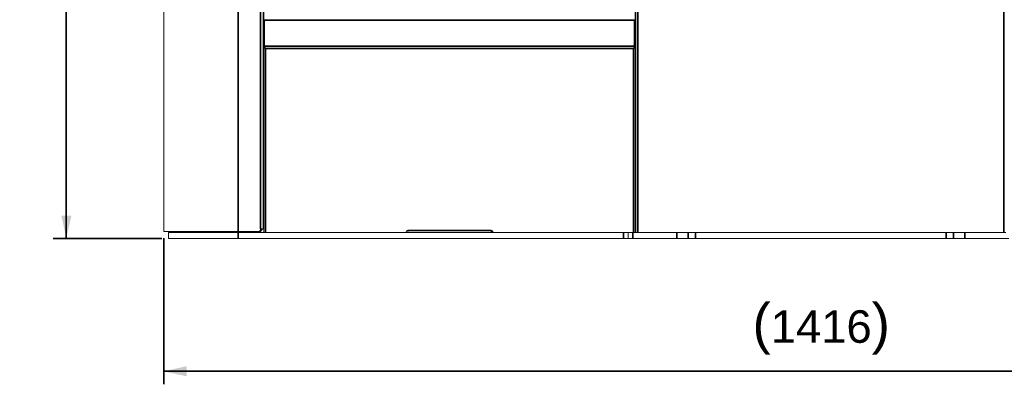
# Model space of a CAD drawing. Header units: millimetres. Extents: x 4 to 1188, y 1 to 840.
# Tile 79 of 197: x 431 to 583, y 248 to 304. Entities that reach past the tile are written whole.
import ezdxf

# ---------------------------------------------------------------- set-up
doc = ezdxf.new("R2010")
doc.units = ezdxf.units.MM
doc.layers.add('1', color=7, linetype='Continuous')
doc.styles.add('Arial Unicode MS', font='Arial Unicode MS')
doc.dimstyles.get("Standard").update_dxf_attribs({"dimtxt": 0.18, "dimasz": 0.18, "dimexe": 0.18, "dimexo": 0.0625, "dimgap": 0.09, "dimtad": 0, "dimtih": 1, "dimtoh": 1, "dimdec": 4, "dimzin": 0, "dimdsep": 46, "dimtxsty": 'Standard', "dimcen": 0.09, "dimadec": 0, "dimazin": 0, "dimtfac": 1, "dimtdec": 4, "dimtofl": 0, "dimtmove": 0, "dimatfit": 3, "dimfxl": 0, "dimtolj": 1, "dimtzin": 0, "dimarcsym": 0})

# ---------------------------------------------------------------- blocks, each defined once
blk = doc.blocks.new('_U2')
at = {"layer": '1', "color": 18, "lineweight": 35}
for p, q in [((452.2, 411.79), (436.13, 411.79)), ((438.13, 411.79), (438.13, 270.31)), ((452.84, 270.31), (436.13, 270.31))]:
    blk.add_line(p, q, dxfattribs=at)
at = {"layer": '1', "color": 18, "lineweight": 70}
for points in [[(438.13, 411.79), (438.91, 408.29), (437.36, 408.29)], [(438.13, 270.31), (437.36, 273.81), (438.91, 273.81)]]:
    blk.add_solid(points, dxfattribs=at)
at = {"layer": '1', "color": 18, "linetype": 'Continuous', "lineweight": 13, "insert": (437.38, 335.7), "char_height": 5, "attachment_point": 7, "rotation": 90, "line_spacing_factor": 1.047437, "style": 'Arial Unicode MS'}
blk.add_mtext('\\fArial Unicode MS|b0|i0;\\W1.0000;990', dxfattribs=at)
blk = doc.blocks.new('_U24')
at = {"layer": '1', "color": 18, "lineweight": 35}
for p, q in [((453.13, 270.36), (453.13, 247.87)), ((655.42, 270.36), (655.42, 247.87)), ((655.42, 249.87), (453.13, 249.87))]:
    blk.add_line(p, q, dxfattribs=at)
at = {"layer": '1', "color": 18, "lineweight": 70}
for points in [[(453.13, 249.87), (456.63, 250.65), (456.63, 249.1)], [(655.42, 249.87), (651.92, 249.1), (651.92, 250.65)]]:
    blk.add_solid(points, dxfattribs=at)
at = {"layer": '1', "color": 18, "linetype": 'Continuous', "lineweight": 13, "insert": (543.75, 252.43), "char_height": 5, "attachment_point": 7, "line_spacing_factor": 1.047437, "style": 'Arial Unicode MS'}
blk.add_mtext('\\fArial Unicode MS|b0|i0;\\W1.0000;{\\H1.21x;(}1416{\\H1.21x;)}', dxfattribs=at)

msp = doc.modelspace()

# ---------------------------------------------------------------- linework, layer by layer
at = {"layer": '1', "color": 154, "linetype": 'Continuous', "lineweight": 13}
for p, q in [((525.8007, 409.0762), (525.8007, 271.2191)), ((468.415, 404.5048), (468.415, 271.7905)), ((468.515, 303.863), (468.515, 396.9905)), ((525.7007, 396.9905), (525.7007, 299.8921)), ((453.1293, 381.2202), (453.1293, 271.3619)), ((468.515, 299.8619), (468.515, 303.8619)), ((468.5865, 303.9334), (525.5865, 303.9334)), ((525.6579, 303.8619), (525.6579, 299.8619)), ((468.515, 299.7905), (525.7007, 299.7905)), ((468.515, 299.6048), (468.515, 271.2191)), ((525.5865, 299.7905), (468.5865, 299.7905)), ((525.7007, 271.2191), (525.7007, 299.6048)), ((525.8008, 278.3334), (525.7008, 278.3334)), ((525.8008, 277.9048), (525.7008, 277.9048)), ((468.515, 276.0762), (468.415, 276.0762)), ((468.415, 274.9334), (468.515, 274.9334)), ((453.1293, 271.3619), (464.5579, 271.3619)), ((467.7293, 271.3619), (464.5579, 271.3619)), ((468.0579, 271.3619), (467.7722, 271.3619)), ((468.415, 271.7905), (468.015, 271.7905)), ((468.015, 271.7905), (468.015, 271.6476)), ((468.0579, 271.3619), (468.0579, 271.7905)), ((490.5365, 271.5048), (490.6793, 271.5048)), ((490.6793, 271.2191), (490.6793, 271.5048)), ((503.5365, 271.5048), (503.6793, 271.5048)), ((503.5365, 271.5048), (503.5365, 271.2191)), ((525.7009, 271.6476), (525.8008, 271.6476)), ((453.8436, 271.2191), (453.8436, 270.3119)), ((464.5579, 271.2191), (453.8436, 271.2191)), ((464.5579, 270.3119), (453.8436, 270.3119)), ((464.5579, 271.2191), (468.5153, 271.2191)), ((464.5579, 270.3119), (523.915, 270.3119)), ((468.8007, 271.2191), (468.515, 271.2191)), ((468.8007, 271.2191), (490.2507, 271.2191)), ((490.2512, 271.2191), (490.6797, 271.2191)), ((490.6793, 271.2191), (503.5365, 271.2191)), ((503.536, 271.2191), (503.9645, 271.2191)), ((503.965, 271.2191), (525.415, 271.2191)), ((524.6293, 270.3119), (523.915, 270.3119)), ((524.6293, 270.3119), (524.6293, 271.2191)), ((525.3436, 270.3119), (524.6293, 270.3119)), ((525.3436, 270.3119), (532.1293, 270.3119)), ((525.7007, 271.2191), (525.415, 271.2191)), ((525.7009, 271.2191), (525.8008, 271.2191)), ((526.0865, 271.2191), (525.8007, 271.2191)), ((526.0865, 271.2191), (582.4579, 271.2191)), ((533.8436, 270.3119), (532.1293, 270.3119)), ((534.9865, 270.3119), (533.8436, 270.3119)), ((534.9865, 270.3119), (573.5579, 270.3119)), ((574.7007, 270.3119), (573.5579, 270.3119)), ((576.415, 270.3119), (574.7007, 270.3119)), ((576.415, 270.3119), (583.2007, 270.3119)), ((582.7436, 271.2191), (582.4579, 271.2191))]:
    msp.add_line(p, q, dxfattribs=at)
at = {"layer": '1', "color": 154, "linetype": 'Continuous', "lineweight": 35}
for p, q in [((526.0865, 409.0762), (526.0865, 271.2191)), ((582.4579, 271.2191), (582.4579, 409.0762)), ((464.5579, 404.5048), (464.5579, 271.3619)), ((468.015, 404.5048), (468.015, 271.7905)), ((468.515, 303.8619), (468.5865, 303.8619)), ((468.5865, 303.9334), (468.5865, 303.8619)), ((525.5865, 303.8619), (468.5865, 303.8619)), ((468.5865, 303.8619), (468.5865, 299.8619)), ((525.5865, 303.8619), (525.5865, 303.9334)), ((525.5865, 299.8619), (525.5865, 303.8619)), ((525.5865, 303.8619), (525.6579, 303.8619)), ((468.515, 299.8619), (468.5865, 299.8619)), ((468.5865, 299.7905), (468.5865, 299.8619)), ((468.5865, 299.8619), (525.5865, 299.8619)), ((525.415, 299.5048), (468.8007, 299.5048)), ((468.8007, 299.5048), (468.8007, 271.2191)), ((525.415, 271.2191), (525.415, 299.5048)), ((525.5865, 299.8619), (525.5865, 299.7905)), ((525.5865, 299.8619), (525.6579, 299.8619)), ((467.7722, 271.3619), (467.7722, 271.3652)), ((490.6793, 271.5048), (503.5365, 271.5048)), ((464.5579, 270.3119), (464.5579, 271.2191)), ((523.915, 270.3119), (523.915, 271.2191)), ((525.3436, 271.2191), (525.3436, 270.3119)), ((532.1293, 270.3119), (532.1293, 271.2191)), ((533.8436, 270.3119), (533.8436, 271.2191)), ((534.9865, 271.2191), (534.9865, 270.3119)), ((573.5579, 270.3119), (573.5579, 271.2191)), ((574.7007, 271.2191), (574.7007, 270.3119)), ((576.415, 271.2191), (576.415, 270.3119))]:
    msp.add_line(p, q, dxfattribs=at)
at = {"layer": '1', "color": 154, "linetype": 'Continuous', "lineweight": 13}
for centre, radius, start, end in [((468.5865, 303.8619), 0.0714, 90, 180), ((525.5865, 303.8619), 0.0714, 0, 90), ((525.8436, 302.3334), 0.1429, 107.458594, 180), ((468.5865, 299.8619), 0.0714, 180, 270), ((525.5865, 299.8619), 0.0714, 270, 0), ((525.8436, 294.9048), 0.1429, 180, 252.541406), ((525.8436, 286.0476), 0.1429, 107.458594, 180), ((525.8436, 281.5808), 0.1429, 180, 240), ((525.7007, 281.3334), 0.1429, 270, 314.428125), ((525.7007, 281.3334), 0.1429, 45.571875, 60), ((525.7007, 279.6191), 0.1429, 45.571875, 90), ((525.8436, 279.3716), 0.1429, 120, 180), ((526.415, 279.0476), 0.7143, 180, 210.684375), ((525.7007, 279.6191), 0.1429, 300, 314.428125), ((467.7293, 271.6476), 0.2857, 270, 0), ((467.6222, 272.1548), 0.7929, 303.336563, 332.647031), ((490.2507, 271.5048), 0.2857, 270, 0), ((503.965, 271.5048), 0.2857, 180, 270)]:
    msp.add_arc(centre, radius, start, end, dxfattribs=at)
for points in [[(468.515, 299.7905), (468.515, 299.6191)], [(468.6865, 299.6048), (468.515, 299.6048)], [(525.5293, 299.6048), (525.7007, 299.6048)], [(525.7007, 299.7905), (525.7007, 299.6191)]]:
    msp.add_open_spline(points, degree=1, dxfattribs=at)
for points, knots in [([(468.8007, 299.5048), (468.7769, 299.5422), (468.7531, 299.5796), (468.7055, 299.6487), (468.6817, 299.6804), (468.6341, 299.7333), (468.6103, 299.7544), (468.5626, 299.7831), (468.5388, 299.7905), (468.515, 299.7905)], [0, 0, 0, 0, 0.25, 0.25, 0.5, 0.5, 0.75, 0.75, 1, 1, 1, 1]), ([(468.8007, 299.5048), (468.7888, 299.5123), (468.7769, 299.5197), (468.7531, 299.5344), (468.7412, 299.5416), (468.7174, 299.5554), (468.7055, 299.5621), (468.6817, 299.5745), (468.6698, 299.5803), (468.646, 299.5909), (468.6341, 299.5957), (468.6103, 299.604), (468.5984, 299.6075), (468.5745, 299.6132), (468.5626, 299.6154), (468.5388, 299.6183), (468.5269, 299.6191), (468.515, 299.6191)], [0, 0, 0, 0, 0.125, 0.125, 0.25, 0.25, 0.375, 0.375, 0.5, 0.5, 0.625, 0.625, 0.75, 0.75, 0.875, 0.875, 1, 1, 1, 1]), ([(468.515, 299.6048), (468.515, 299.6006), (468.5169, 299.5964), (468.5223, 299.5902), (468.5246, 299.5881), (468.5287, 299.585), (468.5302, 299.5839), (468.5334, 299.5818), (468.535, 299.5808), (468.544, 299.5756), (468.5527, 299.5715), (468.5657, 299.5663), (468.5684, 299.5652), (468.574, 299.5631), (468.5769, 299.5621), (468.5858, 299.5589), (468.5921, 299.5569), (468.6118, 299.5506), (468.6262, 299.5465), (468.6438, 299.5418), (468.6458, 299.5413), (468.6498, 299.5402), (468.6558, 299.5387), (468.6619, 299.5371), (468.6742, 299.534), (468.6826, 299.5319), (468.6998, 299.5278), (468.7085, 299.5257), (468.7219, 299.5226), (468.7265, 299.5215), (468.7356, 299.5194), (468.7402, 299.5184), (468.7632, 299.5131), (468.7819, 299.509), (468.8007, 299.5048)], [0, 0, 0, 0, 0.125, 0.125, 0.1875, 0.1875, 0.21875, 0.21875, 0.25, 0.25, 0.375, 0.375, 0.40625, 0.40625, 0.4375, 0.4375, 0.5, 0.5, 0.625, 0.625, 0.640625, 0.640625, 0.65625, 0.6875, 0.6875, 0.75, 0.75, 0.8125, 0.8125, 0.84375, 0.84375, 0.875, 0.875, 1, 1, 1, 1]), ([(468.7264, 299.5499), (468.727, 299.5494), (468.7276, 299.549), (468.7311, 299.5465), (468.7341, 299.5444), (468.7434, 299.5382), (468.7499, 299.534), (468.7604, 299.5278), (468.7639, 299.5257), (468.7711, 299.5215), (468.7747, 299.5194), (468.7857, 299.5131), (468.7932, 299.509), (468.8007, 299.5048)], [0, 0, 0, 0, 0.02858729, 0.02858729, 0.16736053, 0.16736053, 0.44490702, 0.44490702, 0.58368027, 0.58368027, 0.72245351, 0.72245351, 1, 1, 1, 1]), ([(525.7007, 299.7905), (525.6769, 299.7905), (525.6531, 299.7831), (525.6055, 299.7544), (525.5817, 299.7333), (525.5341, 299.6804), (525.5103, 299.6487), (525.4626, 299.5796), (525.4388, 299.5422), (525.415, 299.5048)], [0, 0, 0, 0, 0.25, 0.25, 0.5, 0.5, 0.75, 0.75, 1, 1, 1, 1]), ([(525.7007, 299.6191), (525.6888, 299.6191), (525.6769, 299.6183), (525.6531, 299.6154), (525.6412, 299.6132), (525.6174, 299.6075), (525.6055, 299.604), (525.5817, 299.5957), (525.5698, 299.5909), (525.546, 299.5803), (525.5341, 299.5745), (525.5103, 299.5621), (525.4984, 299.5554), (525.4745, 299.5416), (525.4626, 299.5344), (525.4388, 299.5197), (525.4269, 299.5123), (525.415, 299.5048)], [0, 0, 0, 0, 0.125, 0.125, 0.25, 0.25, 0.375, 0.375, 0.5, 0.5, 0.625, 0.625, 0.75, 0.75, 0.875, 0.875, 1, 1, 1, 1]), ([(525.415, 299.5048), (525.4339, 299.509), (525.4525, 299.5131), (525.4799, 299.5194), (525.489, 299.5215), (525.5026, 299.5246), (525.507, 299.5257), (525.5158, 299.5277), (525.5202, 299.5288), (525.5417, 299.534), (525.5581, 299.5381), (525.5776, 299.5433), (525.5814, 299.5444), (525.589, 299.5465), (525.5927, 299.5475), (525.6036, 299.5506), (525.6105, 299.5527), (525.6302, 299.5589), (525.642, 299.5631), (525.6551, 299.5683), (525.6576, 299.5693), (525.6625, 299.5714), (525.6648, 299.5725), (525.6714, 299.5756), (525.6753, 299.5777), (525.6825, 299.5818), (525.6856, 299.5839), (525.6897, 299.587), (525.691, 299.588), (525.6933, 299.5901), (525.6943, 299.5912), (525.6989, 299.5964), (525.7007, 299.6006), (525.7007, 299.6048)], [0, 0, 0, 0, 0.125, 0.125, 0.1875, 0.1875, 0.21875, 0.21875, 0.25, 0.25, 0.375, 0.375, 0.40625, 0.40625, 0.4375, 0.4375, 0.5, 0.5, 0.625, 0.625, 0.65625, 0.65625, 0.6875, 0.6875, 0.75, 0.75, 0.8125, 0.8125, 0.84375, 0.84375, 0.875, 0.875, 1, 1, 1, 1]), ([(525.415, 299.5048), (525.4226, 299.509), (525.43, 299.5131), (525.4446, 299.5214), (525.4517, 299.5255), (525.4621, 299.5318), (525.4655, 299.5339), (525.4721, 299.5381), (525.4753, 299.5402), (525.4811, 299.544), (525.4838, 299.5459), (525.4863, 299.5477)], [0, 0, 0, 0, 0.29085621, 0.29085621, 0.58171242, 0.58171242, 0.72714052, 0.72714052, 0.87256862, 0.87256862, 1, 1, 1, 1])]:
    msp.add_open_spline(points, degree=3, knots=knots, dxfattribs=at)

# ---------------------------------------------------------------- dimensions: what is measured, and where the dimension line sits
at = {"layer": '1', "color": 18, "linetype": 'Continuous', "lineweight": 13}
for base, p1, p2, angle, override, picture, middle in [((438.1331, 270.3119), (453.2007, 411.7905), (453.8436, 270.3119), 90, {"dimtxt": 5, "dimasz": 3.5, "dimexe": 2, "dimexo": 1, "dimgap": 2.5, "dimtad": 1, "dimtih": 0, "dimtoh": 0, "dimdec": 0, "dimlfac": 7, "dimzin": 8, "dimdsep": 44, "dimlunit": 2, "dimtxsty": 'Arial Unicode MS', "dimsah": 1, "dimse1": 0, "dimse2": 0, "dimsd1": 0, "dimsd2": 0, "dimclrd": 18, "dimclre": 18, "dimclrt": 18, "dimtol": 0, "dimtm": -0.1, "dimtfac": 0.4, "dimtdec": 2, "dimtofl": 1, "dimtmove": 0, "dimtzin": 8, "dimlwd": 35, "dimlwe": 35}, '_U2', (438.1331, 341.0512)), ((655.415, 249.8727), (453.1293, 296.6049), (655.415, 326.2911), 180, {"dimtxt": 5, "dimasz": 3.5, "dimexe": 2, "dimexo": 1, "dimgap": 2.5, "dimtad": 1, "dimtih": 0, "dimtoh": 0, "dimdec": 2, "dimlfac": 7, "dimzin": 8, "dimdsep": 44, "dimlunit": 2, "dimpost": '(<>)', "dimtxsty": 'Arial Unicode MS', "dimsah": 1, "dimse1": 0, "dimse2": 0, "dimsd1": 0, "dimsd2": 0, "dimclrd": 18, "dimclre": 18, "dimclrt": 18, "dimtm": -0.1, "dimtfac": 0.4, "dimtdec": 2, "dimtofl": 1, "dimtmove": 0, "dimtzin": 8, "dimlwd": 35, "dimlwe": 35}, '_U24', (554.2722, 249.8727))]:
    dim = msp.add_linear_dim(base=base, p1=p1, p2=p2, angle=angle, dimstyle='Standard', override=override, dxfattribs=at)
    dim.commit()
    dim.dimension.update_dxf_attribs({"geometry": picture, "text_midpoint": middle, "dimtype": 160})

doc.saveas('drawing.dxf')
